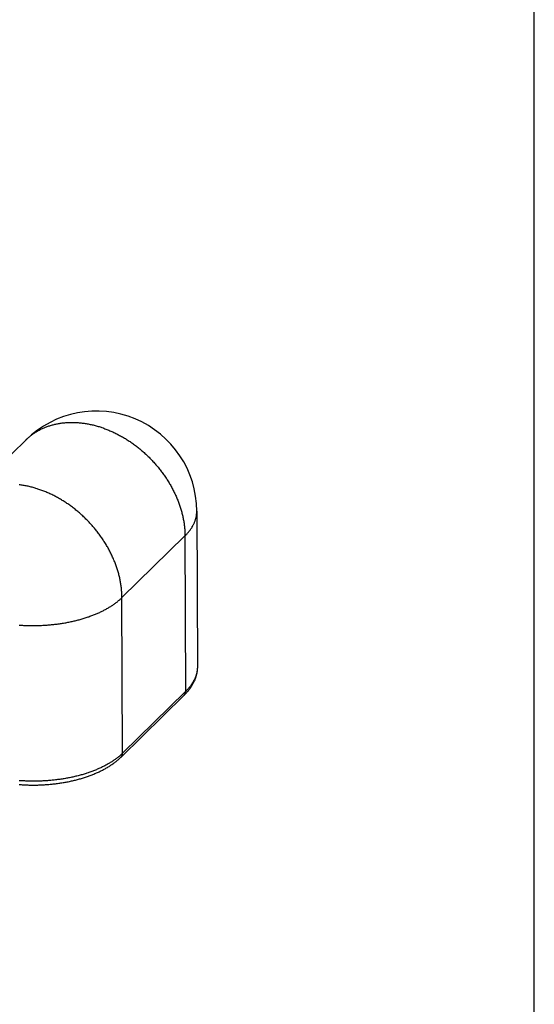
# Model space of a CAD drawing. Header units: inches. Extents: x 0 to 7.33, y 0 to 5.67.
# Tile 10 of 10: x 6.37 to 7.33, y 2.83 to 4.67. Entities that reach past the tile are written whole.
import ezdxf

# ---------------------------------------------------------------- set-up
doc = ezdxf.new("R2010")
doc.units = ezdxf.units.IN
doc.header["$LTSCALE"] = 0.403333
doc.header["$MEASUREMENT"] = 0
doc.layers.get('0').update_dxf_attribs({"linetype": 'CONTINUOUS'})

msp = doc.modelspace()

# ---------------------------------------------------------------- linework, layer by layer
at = {"color": 7, "linetype": 'Continuous'}
for p, q in [((7.3333, 0), (7.3333, 5.6667)), ((6.3846, 3.8874), (6.267, 3.7721)), ((6.3846, 3.8874), (6.385, 3.8878)), ((6.7034, 3.7542), (6.7044, 3.4633)), ((6.5637, 3.5927), (6.6813, 3.7079)), ((6.6813, 3.7079), (6.6824, 3.4174)), ((6.5647, 3.3021), (6.5637, 3.5927)), ((6.6796, 3.4103), (6.562, 3.295)), ((6.6824, 3.4174), (6.5647, 3.3021))]:
    msp.add_line(p, q, dxfattribs=at)
for points in [[(6.385, 3.8878), (6.3862, 3.8889), (6.3873, 3.89), (6.3885, 3.891), (6.3897, 3.8921), (6.3909, 3.8931), (6.3921, 3.8941), (6.3934, 3.8951), (6.3946, 3.8961), (6.3959, 3.897), (6.3972, 3.8979), (6.3985, 3.8989), (6.3998, 3.8998), (6.4011, 3.9006), (6.4025, 3.9015), (6.4038, 3.9023), (6.4052, 3.9032), (6.4066, 3.904), (6.408, 3.9048), (6.4094, 3.9055), (6.4108, 3.9063), (6.4123, 3.907), (6.4137, 3.9077), (6.4152, 3.9084), (6.4167, 3.9091), (6.4182, 3.9097), (6.4197, 3.9104), (6.4212, 3.911), (6.4227, 3.9116), (6.4243, 3.9121), (6.4258, 3.9127), (6.4274, 3.9132), (6.4289, 3.9137), (6.4305, 3.9142), (6.4321, 3.9147), (6.4337, 3.9152), (6.4353, 3.9156), (6.437, 3.916), (6.4386, 3.9164), (6.4403, 3.9168), (6.4419, 3.9171), (6.4436, 3.9174), (6.4453, 3.9177), (6.4469, 3.918), (6.4486, 3.9183), (6.4503, 3.9185), (6.452, 3.9188), (6.4538, 3.919), (6.4555, 3.9192), (6.4572, 3.9193), (6.4589, 3.9195), (6.4607, 3.9196), (6.4624, 3.9197), (6.4642, 3.9198), (6.466, 3.9198), (6.4677, 3.9199), (6.4695, 3.9199), (6.4713, 3.9199), (6.4731, 3.9198), (6.4749, 3.9198), (6.4767, 3.9197), (6.4785, 3.9196), (6.4803, 3.9195), (6.4821, 3.9194), (6.4839, 3.9193), (6.4858, 3.9191), (6.4876, 3.9189), (6.4894, 3.9187), (6.4913, 3.9184), (6.4931, 3.9182), (6.4949, 3.9179), (6.4968, 3.9176), (6.4986, 3.9173), (6.5005, 3.917), (6.5023, 3.9166), (6.5042, 3.9162), (6.506, 3.9158), (6.5079, 3.9154), (6.5097, 3.915), (6.5116, 3.9145), (6.5134, 3.914), (6.5153, 3.9135)], [(6.5153, 3.9135), (6.5172, 3.913), (6.519, 3.9125), (6.5209, 3.9119), (6.5227, 3.9113), (6.5246, 3.9107), (6.5264, 3.9101), (6.5283, 3.9095), (6.5301, 3.9088), (6.532, 3.9081), (6.5338, 3.9074), (6.5357, 3.9067), (6.5375, 3.906), (6.5394, 3.9052), (6.5412, 3.9044), (6.543, 3.9036), (6.5449, 3.9028), (6.5467, 3.902), (6.5485, 3.9011), (6.5503, 3.9003), (6.5521, 3.8994), (6.5539, 3.8985), (6.5557, 3.8975), (6.5575, 3.8966), (6.5593, 3.8956), (6.5611, 3.8947), (6.5629, 3.8937), (6.5647, 3.8926), (6.5665, 3.8916), (6.5682, 3.8906), (6.57, 3.8895), (6.5717, 3.8884), (6.5735, 3.8873), (6.5752, 3.8862), (6.5769, 3.8851), (6.5787, 3.8839), (6.5804, 3.8827), (6.5821, 3.8816), (6.5838, 3.8804), (6.5855, 3.8791), (6.5871, 3.8779), (6.5888, 3.8767), (6.5905, 3.8754), (6.5921, 3.8741), (6.5938, 3.8728), (6.5954, 3.8715), (6.597, 3.8702), (6.5986, 3.8689), (6.6002, 3.8675), (6.6018, 3.8661), (6.6034, 3.8648), (6.605, 3.8634), (6.6065, 3.862), (6.6081, 3.8605), (6.6096, 3.8591), (6.6111, 3.8576), (6.6127, 3.8562), (6.6142, 3.8547), (6.6156, 3.8532), (6.6171, 3.8517), (6.6186, 3.8502), (6.62, 3.8487), (6.6215, 3.8471), (6.6229, 3.8456), (6.6243, 3.844), (6.6257, 3.8425), (6.6271, 3.8409), (6.6284, 3.8393), (6.6298, 3.8377), (6.6311, 3.8361), (6.6325, 3.8344), (6.6338, 3.8328), (6.6351, 3.8312), (6.6363, 3.8295), (6.6376, 3.8278), (6.6389, 3.8262), (6.6401, 3.8245), (6.6413, 3.8228), (6.6425, 3.8211), (6.6437, 3.8194), (6.6449, 3.8177), (6.646, 3.8159), (6.6472, 3.8142), (6.6483, 3.8125), (6.6494, 3.8107), (6.6505, 3.8089), (6.6515, 3.8072), (6.6526, 3.8054), (6.6536, 3.8036), (6.6547, 3.8019), (6.6557, 3.8001), (6.6566, 3.7983), (6.6576, 3.7965), (6.6586, 3.7947), (6.6595, 3.7929), (6.6604, 3.791), (6.6613, 3.7892), (6.6622, 3.7874), (6.663, 3.7856), (6.6639, 3.7837), (6.6647, 3.7819), (6.6655, 3.78), (6.6663, 3.7782), (6.667, 3.7764), (6.6678, 3.7745), (6.6685, 3.7727), (6.6692, 3.7708), (6.6699, 3.7689), (6.6706, 3.7671), (6.6712, 3.7652), (6.6718, 3.7634), (6.6725, 3.7615), (6.673, 3.7596), (6.6736, 3.7578), (6.6742, 3.7559), (6.6747, 3.754), (6.6752, 3.7522), (6.6757, 3.7503), (6.6762, 3.7484), (6.6766, 3.7466), (6.677, 3.7447), (6.6775, 3.7428), (6.6778, 3.741), (6.6782, 3.7391), (6.6786, 3.7373), (6.6789, 3.7354), (6.6792, 3.7335), (6.6795, 3.7317), (6.6797, 3.7298), (6.68, 3.728), (6.6802, 3.7262), (6.6804, 3.7243), (6.6806, 3.7225), (6.6808, 3.7206), (6.6809, 3.7188), (6.681, 3.717), (6.6811, 3.7152), (6.6812, 3.7134), (6.6813, 3.7116), (6.6813, 3.7097), (6.6813, 3.7079)], [(6.3977, 3.7982), (6.3958, 3.7987), (6.394, 3.7992), (6.3921, 3.7997), (6.3902, 3.8001), (6.3884, 3.8005), (6.3865, 3.8009), (6.3847, 3.8013), (6.3828, 3.8017), (6.381, 3.802), (6.3791, 3.8023), (6.3773, 3.8026), (6.3755, 3.8029), (6.3736, 3.8032), (6.3718, 3.8034)], [(6.5637, 3.5927), (6.5637, 3.5945), (6.5636, 3.5963), (6.5636, 3.5981), (6.5635, 3.5999), (6.5634, 3.6017), (6.5633, 3.6035), (6.5631, 3.6054), (6.563, 3.6072), (6.5628, 3.609), (6.5626, 3.6109), (6.5624, 3.6127), (6.5621, 3.6146), (6.5618, 3.6164), (6.5616, 3.6183), (6.5612, 3.6201), (6.5609, 3.622), (6.5606, 3.6238), (6.5602, 3.6257), (6.5598, 3.6276), (6.5594, 3.6294), (6.559, 3.6313), (6.5585, 3.6332), (6.5581, 3.635), (6.5576, 3.6369), (6.5571, 3.6388), (6.5565, 3.6406), (6.556, 3.6425), (6.5554, 3.6444), (6.5548, 3.6462), (6.5542, 3.6481), (6.5536, 3.6499), (6.5529, 3.6518), (6.5523, 3.6537), (6.5516, 3.6555), (6.5509, 3.6574), (6.5501, 3.6592), (6.5494, 3.6611), (6.5486, 3.6629), (6.5478, 3.6648), (6.547, 3.6666), (6.5462, 3.6685), (6.5454, 3.6703), (6.5445, 3.6721), (6.5437, 3.6739), (6.5428, 3.6758), (6.5418, 3.6776), (6.5409, 3.6794), (6.54, 3.6812), (6.539, 3.683), (6.538, 3.6848), (6.537, 3.6866), (6.536, 3.6884), (6.535, 3.6901), (6.5339, 3.6919), (6.5328, 3.6937), (6.5317, 3.6954), (6.5306, 3.6972), (6.5295, 3.6989), (6.5284, 3.7007), (6.5272, 3.7024), (6.5261, 3.7041), (6.5249, 3.7058), (6.5237, 3.7075), (6.5225, 3.7092), (6.5212, 3.7109), (6.52, 3.7126), (6.5187, 3.7142), (6.5174, 3.7159), (6.5161, 3.7175), (6.5148, 3.7192), (6.5135, 3.7208), (6.5122, 3.7224), (6.5108, 3.724), (6.5094, 3.7256), (6.5081, 3.7272), (6.5067, 3.7288), (6.5052, 3.7303), (6.5038, 3.7319), (6.5024, 3.7334), (6.5009, 3.7349), (6.4995, 3.7364), (6.498, 3.7379), (6.4965, 3.7394), (6.495, 3.7409), (6.4935, 3.7424), (6.492, 3.7438), (6.4904, 3.7453), (6.4889, 3.7467), (6.4873, 3.7481), (6.4858, 3.7495), (6.4842, 3.7509), (6.4826, 3.7522), (6.481, 3.7536), (6.4794, 3.7549), (6.4778, 3.7562), (6.4761, 3.7576), (6.4745, 3.7588), (6.4728, 3.7601), (6.4712, 3.7614), (6.4695, 3.7626), (6.4678, 3.7639), (6.4661, 3.7651), (6.4644, 3.7663), (6.4627, 3.7675), (6.461, 3.7686), (6.4593, 3.7698), (6.4576, 3.7709), (6.4558, 3.772), (6.4541, 3.7731), (6.4523, 3.7742), (6.4506, 3.7753), (6.4488, 3.7763), (6.447, 3.7774), (6.4453, 3.7784), (6.4435, 3.7794), (6.4417, 3.7804), (6.4399, 3.7813), (6.4381, 3.7823), (6.4363, 3.7832), (6.4345, 3.7841), (6.4327, 3.785), (6.4309, 3.7859), (6.429, 3.7867), (6.4272, 3.7875), (6.4254, 3.7884), (6.4236, 3.7891), (6.4217, 3.7899), (6.4199, 3.7907), (6.418, 3.7914), (6.4162, 3.7921), (6.4143, 3.7928), (6.4125, 3.7935), (6.4106, 3.7942), (6.4088, 3.7948), (6.4069, 3.7954), (6.4051, 3.796), (6.4032, 3.7966), (6.4014, 3.7972), (6.3995, 3.7977), (6.3977, 3.7982)], [(6.6813, 3.7079), (6.6823, 3.7089), (6.6833, 3.7099), (6.6842, 3.7109), (6.6851, 3.7119), (6.686, 3.7129), (6.6869, 3.7139), (6.6877, 3.7149), (6.6886, 3.7159), (6.6894, 3.7169), (6.6902, 3.7179), (6.6909, 3.7189), (6.6917, 3.72), (6.6924, 3.721), (6.6931, 3.722), (6.6938, 3.7231), (6.6944, 3.7241), (6.695, 3.7252), (6.6957, 3.7262), (6.6962, 3.7273), (6.6968, 3.7283), (6.6973, 3.7294), (6.6979, 3.7305), (6.6984, 3.7315), (6.6988, 3.7326), (6.6993, 3.7337), (6.6997, 3.7347), (6.7001, 3.7358), (6.7005, 3.7369), (6.7008, 3.738), (6.7012, 3.7391), (6.7015, 3.7401), (6.7018, 3.7412), (6.702, 3.7423), (6.7023, 3.7434), (6.7025, 3.7445), (6.7027, 3.7456), (6.7029, 3.7467), (6.703, 3.7478), (6.7031, 3.7489), (6.7032, 3.75), (6.7033, 3.7511), (6.7033, 3.7522), (6.7034, 3.7533), (6.7034, 3.7542)], [(6.3717, 3.5414), (6.3738, 3.5413), (6.3759, 3.5411), (6.3779, 3.541), (6.38, 3.5409), (6.3821, 3.5408), (6.3842, 3.5407), (6.3863, 3.5407), (6.3884, 3.5406), (6.3905, 3.5406), (6.3926, 3.5405), (6.3947, 3.5405), (6.3968, 3.5405), (6.3989, 3.5405), (6.401, 3.5405), (6.4031, 3.5405), (6.4053, 3.5406), (6.4074, 3.5406), (6.4095, 3.5407), (6.4116, 3.5408), (6.4137, 3.5409), (6.4157, 3.541), (6.4178, 3.5411), (6.4199, 3.5412), (6.422, 3.5414), (6.4241, 3.5415), (6.4262, 3.5417), (6.4283, 3.5418), (6.4303, 3.542), (6.4324, 3.5422), (6.4345, 3.5424), (6.4365, 3.5427), (6.4386, 3.5429), (6.4406, 3.5431), (6.4427, 3.5434), (6.4447, 3.5437), (6.4468, 3.544), (6.4488, 3.5443), (6.4508, 3.5446), (6.4528, 3.5449), (6.4548, 3.5452), (6.4568, 3.5456), (6.4588, 3.5459), (6.4608, 3.5463), (6.4628, 3.5466), (6.4648, 3.547), (6.4667, 3.5474), (6.4687, 3.5478), (6.4706, 3.5483), (6.4726, 3.5487), (6.4745, 3.5491), (6.4764, 3.5496), (6.4783, 3.5501), (6.4802, 3.5506), (6.4821, 3.551), (6.484, 3.5515), (6.4859, 3.5521), (6.4877, 3.5526), (6.4896, 3.5531), (6.4914, 3.5537), (6.4932, 3.5542), (6.495, 3.5548), (6.4968, 3.5554), (6.4986, 3.5559), (6.5004, 3.5565), (6.5021, 3.5571), (6.5039, 3.5578), (6.5056, 3.5584), (6.5073, 3.559), (6.509, 3.5597), (6.5107, 3.5603), (6.5124, 3.561), (6.514, 3.5617), (6.5157, 3.5624), (6.5173, 3.5631), (6.5189, 3.5638), (6.5205, 3.5645), (6.5221, 3.5652), (6.5237, 3.5659), (6.5253, 3.5667), (6.5268, 3.5674), (6.5283, 3.5682), (6.5298, 3.569), (6.5313, 3.5697), (6.5328, 3.5705), (6.5342, 3.5713), (6.5357, 3.5721), (6.5371, 3.5729), (6.5385, 3.5737), (6.5399, 3.5746), (6.5413, 3.5754), (6.5426, 3.5763), (6.544, 3.5771), (6.5453, 3.578), (6.5466, 3.5788), (6.5478, 3.5797), (6.5491, 3.5806), (6.5503, 3.5815), (6.5516, 3.5824), (6.5528, 3.5833), (6.5539, 3.5842), (6.5551, 3.5851), (6.5562, 3.586), (6.5574, 3.587), (6.5585, 3.5879), (6.5596, 3.5888), (6.5606, 3.5898), (6.5617, 3.5907), (6.5627, 3.5917), (6.5637, 3.5927)], [(6.7044, 3.4636), (6.7044, 3.4624), (6.7044, 3.4613), (6.7043, 3.4602), (6.7043, 3.4591), (6.7042, 3.4579), (6.7041, 3.4568), (6.7039, 3.4557), (6.7038, 3.4545), (6.7036, 3.4534), (6.7034, 3.4523), (6.7032, 3.4511), (6.703, 3.45), (6.7027, 3.4489), (6.7024, 3.4477), (6.7021, 3.4466), (6.7018, 3.4455), (6.7015, 3.4444), (6.7011, 3.4432), (6.7007, 3.4421), (6.7003, 3.441), (6.6999, 3.4398), (6.6994, 3.4387), (6.699, 3.4376), (6.6985, 3.4365), (6.6979, 3.4353), (6.6974, 3.4342), (6.6968, 3.4331), (6.6962, 3.432), (6.6956, 3.4309), (6.695, 3.4297), (6.6943, 3.4286), (6.6936, 3.4275), (6.6929, 3.4264), (6.6922, 3.4253), (6.6915, 3.4242), (6.6907, 3.4231), (6.6899, 3.422), (6.6891, 3.4209), (6.6882, 3.4198), (6.6874, 3.4187), (6.6865, 3.4177), (6.6856, 3.4166), (6.6846, 3.4155), (6.6837, 3.4145), (6.6827, 3.4134), (6.6817, 3.4124), (6.6807, 3.4113), (6.6796, 3.4103)], [(6.7044, 3.4633), (6.7044, 3.4622), (6.7044, 3.4611), (6.7043, 3.46), (6.7042, 3.4589), (6.7041, 3.4578), (6.704, 3.4567), (6.7038, 3.4556), (6.7036, 3.4545), (6.7034, 3.4534), (6.7032, 3.4522), (6.7029, 3.4511), (6.7027, 3.45), (6.7024, 3.4489), (6.702, 3.4478), (6.7017, 3.4467), (6.7013, 3.4456), (6.7009, 3.4445), (6.7005, 3.4435), (6.7, 3.4424), (6.6996, 3.4413), (6.6991, 3.4402), (6.6986, 3.4391), (6.698, 3.438), (6.6974, 3.437), (6.6969, 3.4359), (6.6962, 3.4348), (6.6956, 3.4338), (6.695, 3.4327), (6.6943, 3.4316), (6.6936, 3.4306), (6.6928, 3.4296), (6.6921, 3.4285), (6.6913, 3.4275), (6.6905, 3.4264), (6.6897, 3.4254), (6.6889, 3.4244), (6.688, 3.4234), (6.6871, 3.4223), (6.6862, 3.4213), (6.6853, 3.4203), (6.6843, 3.4193), (6.6834, 3.4183), (6.6824, 3.4174)], [(6.6796, 3.4103), (6.6798, 3.4105), (6.68, 3.4106), (6.6801, 3.4108), (6.6803, 3.411), (6.6804, 3.4112), (6.6806, 3.4114), (6.6807, 3.4116), (6.6808, 3.4118), (6.681, 3.412), (6.6811, 3.4122), (6.6812, 3.4124), (6.6813, 3.4126), (6.6814, 3.4128), (6.6815, 3.4131), (6.6816, 3.4133), (6.6817, 3.4135), (6.6818, 3.4138), (6.6819, 3.414), (6.682, 3.4142), (6.682, 3.4145), (6.6821, 3.4147), (6.6821, 3.415), (6.6822, 3.4152), (6.6822, 3.4155), (6.6823, 3.4158), (6.6823, 3.416), (6.6823, 3.4163), (6.6823, 3.4165), (6.6824, 3.4168), (6.6824, 3.4171), (6.6824, 3.4174)], [(6.3715, 3.2438), (6.3735, 3.2436), (6.3756, 3.2435), (6.3776, 3.2433), (6.3797, 3.2432), (6.3818, 3.2431), (6.3838, 3.243), (6.3859, 3.2429), (6.388, 3.2429), (6.3901, 3.2428), (6.3921, 3.2428), (6.3942, 3.2427), (6.3963, 3.2427), (6.3984, 3.2427), (6.4004, 3.2427), (6.4025, 3.2427), (6.4046, 3.2428), (6.4067, 3.2428), (6.4087, 3.2429), (6.4108, 3.2429), (6.4129, 3.243), (6.4149, 3.2431), (6.417, 3.2432), (6.4191, 3.2433), (6.4211, 3.2435), (6.4232, 3.2436), (6.4253, 3.2438), (6.4273, 3.2439), (6.4294, 3.2441), (6.4314, 3.2443), (6.4335, 3.2445), (6.4355, 3.2447), (6.4375, 3.245), (6.4396, 3.2452), (6.4416, 3.2455), (6.4436, 3.2457), (6.4456, 3.246), (6.4477, 3.2463), (6.4497, 3.2466), (6.4517, 3.2469), (6.4537, 3.2472), (6.4557, 3.2476), (6.4576, 3.2479), (6.4596, 3.2483), (6.4616, 3.2487), (6.4635, 3.249), (6.4655, 3.2494), (6.4674, 3.2499), (6.4694, 3.2503), (6.4713, 3.2507), (6.4732, 3.2512), (6.4752, 3.2516), (6.4771, 3.2521), (6.479, 3.2526), (6.4809, 3.2531), (6.4827, 3.2536), (6.4846, 3.2541), (6.4865, 3.2546), (6.4883, 3.2552), (6.4901, 3.2557), (6.492, 3.2563), (6.4938, 3.2569), (6.4956, 3.2574), (6.4974, 3.258), (6.4992, 3.2587), (6.501, 3.2593), (6.5027, 3.2599), (6.5045, 3.2606), (6.5062, 3.2612), (6.5079, 3.2619), (6.5096, 3.2626), (6.5113, 3.2633), (6.513, 3.264), (6.5147, 3.2647), (6.5164, 3.2654), (6.518, 3.2661), (6.5196, 3.2669), (6.5213, 3.2676), (6.5229, 3.2684), (6.5245, 3.2692), (6.526, 3.27), (6.5276, 3.2708), (6.5291, 3.2716), (6.5307, 3.2724), (6.5322, 3.2732), (6.5337, 3.2741), (6.5351, 3.2749), (6.5366, 3.2758), (6.5381, 3.2766), (6.5395, 3.2775), (6.5409, 3.2784), (6.5423, 3.2793), (6.5437, 3.2802), (6.545, 3.2812), (6.5464, 3.2821), (6.5477, 3.283), (6.549, 3.284), (6.5503, 3.2849), (6.5515, 3.2859), (6.5528, 3.2869), (6.554, 3.2879), (6.5552, 3.2889), (6.5564, 3.2899), (6.5576, 3.2909), (6.5587, 3.2919), (6.5598, 3.2929), (6.5609, 3.294), (6.562, 3.295)], [(6.5647, 3.3021), (6.5637, 3.3011), (6.5627, 3.3001), (6.5616, 3.2992), (6.5605, 3.2982), (6.5594, 3.2972), (6.5583, 3.2963), (6.5572, 3.2953), (6.556, 3.2944), (6.5548, 3.2935), (6.5536, 3.2926), (6.5524, 3.2916), (6.5512, 3.2907), (6.5499, 3.2898), (6.5486, 3.2889), (6.5473, 3.288), (6.546, 3.2872), (6.5447, 3.2863), (6.5433, 3.2854), (6.5419, 3.2846), (6.5405, 3.2837), (6.5391, 3.2829), (6.5377, 3.2821), (6.5363, 3.2813), (6.5348, 3.2804), (6.5333, 3.2796), (6.5318, 3.2788), (6.5303, 3.2781), (6.5287, 3.2773), (6.5272, 3.2765), (6.5256, 3.2758), (6.524, 3.275), (6.5224, 3.2743), (6.5208, 3.2735), (6.5192, 3.2728), (6.5175, 3.2721), (6.5159, 3.2714), (6.5142, 3.2707), (6.5125, 3.27), (6.5108, 3.2694), (6.5091, 3.2687), (6.5073, 3.268), (6.5056, 3.2674), (6.5038, 3.2668), (6.502, 3.2662), (6.5003, 3.2655), (6.4984, 3.2649), (6.4966, 3.2644), (6.4948, 3.2638), (6.493, 3.2632), (6.4911, 3.2627), (6.4892, 3.2621), (6.4874, 3.2616), (6.4855, 3.2611), (6.4836, 3.2606), (6.4817, 3.2601), (6.4797, 3.2596), (6.4778, 3.2591), (6.4759, 3.2586), (6.4739, 3.2582), (6.4719, 3.2577), (6.47, 3.2573), (6.468, 3.2569), (6.466, 3.2565), (6.464, 3.2561), (6.462, 3.2557), (6.46, 3.2553), (6.458, 3.255), (6.4559, 3.2546), (6.4539, 3.2543), (6.4518, 3.254), (6.4498, 3.2536), (6.4477, 3.2533), (6.4457, 3.2531), (6.4436, 3.2528), (6.4415, 3.2525), (6.4394, 3.2523), (6.4373, 3.252), (6.4353, 3.2518), (6.4332, 3.2516), (6.4311, 3.2514), (6.4289, 3.2512), (6.4268, 3.251), (6.4247, 3.2509), (6.4226, 3.2507), (6.4205, 3.2506), (6.4184, 3.2505), (6.4162, 3.2503), (6.4141, 3.2502), (6.412, 3.2502), (6.4099, 3.2501), (6.4077, 3.25), (6.4056, 3.25), (6.4035, 3.2499), (6.4013, 3.2499), (6.3992, 3.2499), (6.3971, 3.2499), (6.3949, 3.2499), (6.3928, 3.2499), (6.3907, 3.25), (6.3885, 3.25), (6.3864, 3.2501), (6.3843, 3.2502), (6.3821, 3.2503), (6.38, 3.2504), (6.3779, 3.2505), (6.3758, 3.2506), (6.3737, 3.2508), (6.3716, 3.2509)], [(6.562, 3.295), (6.5622, 3.2952), (6.5623, 3.2954), (6.5625, 3.2955), (6.5626, 3.2957), (6.5628, 3.2959), (6.5629, 3.2961), (6.5631, 3.2963), (6.5632, 3.2965), (6.5633, 3.2967), (6.5635, 3.2969), (6.5636, 3.2971), (6.5637, 3.2973), (6.5638, 3.2976), (6.5639, 3.2978), (6.564, 3.298), (6.5641, 3.2983), (6.5642, 3.2985), (6.5642, 3.2987), (6.5643, 3.299), (6.5644, 3.2992), (6.5644, 3.2995), (6.5645, 3.2997), (6.5645, 3.3), (6.5646, 3.3002), (6.5646, 3.3005), (6.5647, 3.3007), (6.5647, 3.301), (6.5647, 3.3013), (6.5647, 3.3015), (6.5647, 3.3018), (6.5647, 3.3021)]]:
    msp.add_lwpolyline(points, dxfattribs=at)
msp.add_arc((6.5159, 3.7535), 0.1875, 0.2062, 134.4188, dxfattribs=at)

doc.saveas('drawing.dxf')
